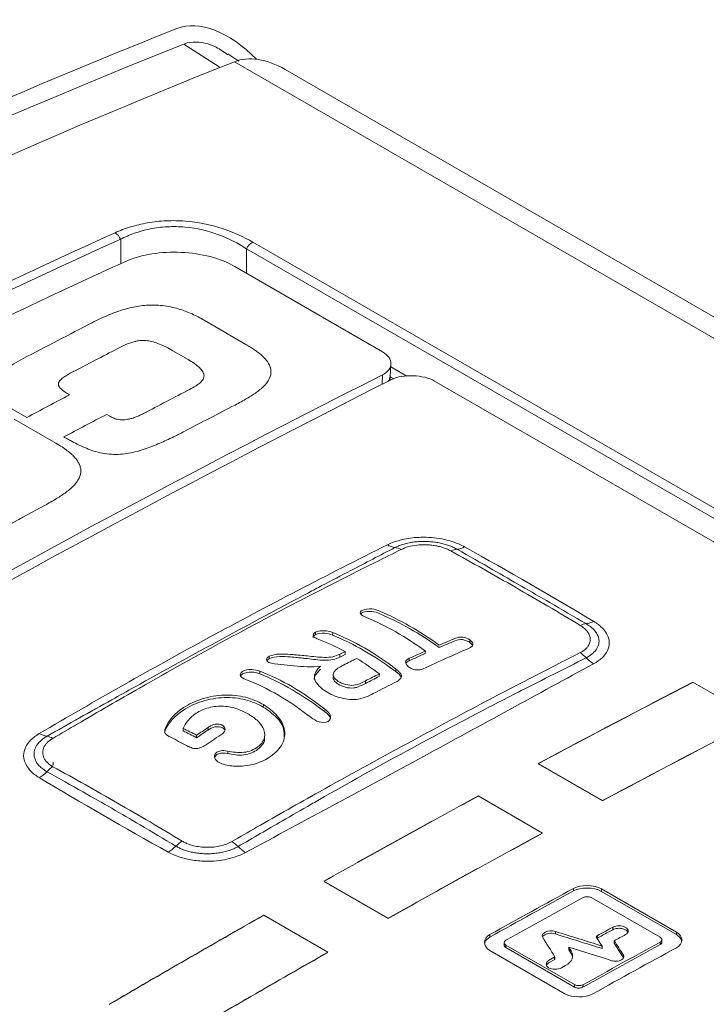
# Model space of a CAD drawing. Header units: millimetres. Extents: x 5 to 415, y 5 to 292.
# Tile 9 of 57: x 68 to 79, y 71 to 88. Entities that reach past the tile are written whole.
import ezdxf

# ---------------------------------------------------------------- set-up
doc = ezdxf.new("R2010")
doc.units = ezdxf.units.MM

msp = doc.modelspace()

# ---------------------------------------------------------------- linework, layer by layer
at = {"color": 8, "linetype": 'Continuous', "lineweight": 15}
for p, q in [((71.21, 86.717), (70.611, 87.102)), ((69.568, 83.879), (69.57, 83.476)), ((71.645, 83.317), (71.643, 83.722)), ((73.881, 81.482), (73.89, 81.639)), ((74.29, 81.62), (74.025, 81.773)), ((74.016, 81.608), (74.074, 81.575)), ((71.336, 75.426), (71.336, 75.385))]:
    msp.add_line(p, q, dxfattribs=at)
at = {"color": 7, "linetype": 'Continuous', "lineweight": 15}
for p, q in [((71.517, 86.82), (71.339, 86.939)), ((71.444, 86.811), (81.905, 80.772)), ((82.254, 80.925), (72.283, 86.681)), ((86.347, 75.403), (71.751, 83.83)), ((71.643, 83.722), (86.239, 75.296)), ((73.889, 82.021), (71.452, 83.428)), ((70.948, 82.54), (71.636, 82.143)), ((70.681, 81.892), (70.431, 82.036)), ((74.016, 81.604), (74.027, 81.817)), ((74.013, 81.548), (74.016, 81.607)), ((85.672, 75.232), (74.749, 81.537)), ((68.017, 80.935), (67.801, 81.06)), ((69.337, 80.987), (69.4, 80.951)), ((67.811, 80.907), (68.499, 80.51)), ((75.328, 77.221), (75.33, 77.263)), ((74.596, 77.037), (74.598, 77.079)), ((70.821, 75.647), (70.822, 75.688)), ((76.531, 74.073), (75.47, 74.685)), ((77.501, 73.11), (78.739, 72.395)), ((78.74, 72.437), (77.502, 73.151)), ((78.474, 72.351), (77.343, 73.004)), ((75.898, 72.264), (75.898, 72.222)), ((75.925, 72.181), (75.926, 72.223)), ((77.058, 71.569), (75.926, 72.223)), ((76.898, 71.42), (75.661, 72.135)), ((75.925, 72.181), (77.057, 71.528)), ((76.963, 72.145), (76.997, 72.134)), ((76.736, 71.986), (76.717, 72.016))]:
    msp.add_line(p, q, dxfattribs=at)
at = {"color": 144, "linetype": 'Continuous', "lineweight": 0}
for p, q in [((74.006, 81.571), (74.009, 81.606)), ((72.783, 77.348), (72.783, 77.379)), ((73.066, 77.342), (73.068, 77.384)), ((72.02, 76.95), (72.021, 76.992)), ((73.185, 76.985), (73.186, 77.026)), ((73.271, 77.028), (73.272, 77.069)), ((74.331, 76.918), (74.332, 76.96)), ((74.11, 76.74), (74.111, 76.782)), ((74.321, 76.815), (74.321, 76.817)), ((71.862, 76.705), (71.863, 76.746)), ((73.608, 76.545), (73.609, 76.587)), ((73.836, 76.66), (73.837, 76.702)), ((80.07, 75.951), (79.009, 76.563)), ((71.922, 76.154), (71.923, 76.195)), ((72.94, 76.076), (72.941, 76.118)), ((70.812, 76.051), (70.812, 76.052)), ((72.71, 75.981), (72.71, 75.982)), ((70.6, 75.76), (70.6, 75.802)), ((71.009, 75.774), (71.01, 75.816)), ((70.304, 75.77), (70.299, 75.73)), ((71.254, 75.717), (71.254, 75.717)), ((70.983, 75.533), (70.983, 75.533)), ((72.007, 75.314), (72.007, 75.315)), ((77.522, 74.608), (76.461, 75.22)), ((77.522, 74.605), (76.461, 75.217)), ((76.531, 74.073), (76.53, 74.069)), ((73.981, 72.665), (72.92, 73.277)), ((73.98, 72.661), (72.92, 73.274)), ((77.041, 73.117), (77.042, 73.158)), ((77.501, 73.11), (77.502, 73.151)), ((72.989, 72.105), (71.928, 72.717)), ((75.66, 72.354), (75.661, 72.396)), ((76.742, 72.406), (76.743, 72.448)), ((77.434, 72.337), (77.435, 72.378)), ((77.689, 72.477), (77.69, 72.518)), ((78.739, 72.395), (78.74, 72.437)), ((77.423, 72.349), (77.514, 72.206)), ((77.514, 72.165), (77.514, 72.206)), ((77.714, 72.252), (77.715, 72.293)), ((78.473, 72.23), (78.474, 72.272)), ((76.963, 72.145), (76.964, 72.186)), ((76.963, 72.145), (77.004, 72.082)), ((77.004, 72.123), (76.964, 72.186)), ((77.865, 72.016), (77.866, 72.057)), ((76.736, 71.986), (76.63, 71.928)), ((76.736, 72.027), (76.631, 71.969)), ((76.736, 71.986), (76.736, 72.027)), ((76.843, 71.846), (76.91, 71.883)), ((77.057, 71.528), (77.058, 71.569)), ((77.198, 71.527), (77.199, 71.568))]:
    msp.add_line(p, q, dxfattribs=at)
at = {"color": 7, "linetype": 'Continuous', "lineweight": 15}
for centre, radius, start, end in [((69.322, 83.762), 0.272, 25.4441, 55.2613), ((71.885, 83.587), 0.278, 119.0282, 150.8998), ((172.272, -112.426), 217.442, 116.85604, 123.13858)]:
    msp.add_arc(centre, radius, start, end, dxfattribs=at)
at = {"color": 8, "linetype": 'Continuous', "lineweight": 15}
msp.add_arc((68.373, 75.224), 0.0833, 309.1174, 13.7466, dxfattribs=at)
at = {"color": 144, "linetype": 'Continuous', "lineweight": 0}
msp.add_arc((178.796, -111.466), 209.726, 118.7558, 118.81398, dxfattribs=at)
at = {"color": 7, "linetype": 'Continuous', "lineweight": 15}
for centre, major_axis, start_param, end_param in [((71.333, 85.728), (-0.919, 1.592), 5.123782, 6.199028), ((220.18, -203.734), (-164.055, 284.137), 6.199028, 6.256909), ((72.283, 85.18), (-0.919, 1.592), 5.497828, 6.199028), ((221.13, -204.282), (-164.055, 284.137), 6.199028, 6.256918)]:
    msp.add_ellipse(centre, major_axis=major_axis, ratio=0.577335, start_param=start_param, end_param=end_param, dxfattribs=at)
at = {"color": 144, "linetype": 'Continuous', "lineweight": 0}
for points in [[(70.611, 87.102), (67.221, 85.754), (63.903, 84.241), (60.673, 82.57)], [(73.272, 77.069), (73.127, 77.148), (72.982, 77.214), (72.837, 77.27)], [(75.091, 77.248), (75.003, 77.212), (74.915, 77.174), (74.826, 77.137)], [(74.827, 77.178), (74.916, 77.216), (75.004, 77.253), (75.093, 77.29)], [(75.322, 77.127), (75.068, 77.017), (74.815, 76.904), (74.561, 76.785)], [(72.013, 76.887), (71.96, 76.911), (71.963, 76.958), (72.021, 76.991)], [(73.467, 76.956), (73.393, 76.92), (73.319, 76.883), (73.245, 76.845)], [(73.837, 76.702), (73.714, 76.794), (73.591, 76.88), (73.467, 76.956)], [(73.418, 76.513), (73.494, 76.525), (73.551, 76.557), (73.609, 76.587)], [(73.417, 76.469), (73.326, 76.459), (73.225, 76.488), (73.156, 76.532)], [(73.158, 76.578), (73.227, 76.533), (73.328, 76.504), (73.418, 76.513)], [(74.13, 76.577), (73.999, 76.512), (73.868, 76.445), (73.737, 76.376)], [(79.009, 76.563), (78.16, 76.123), (77.311, 75.676), (76.461, 75.22)], [(79.009, 76.56), (78.16, 76.12), (77.311, 75.672), (76.461, 75.217)], [(70.604, 76.103), (70.456, 76.006), (70.358, 75.891), (70.304, 75.77)], [(70.305, 75.81), (70.358, 75.932), (70.457, 76.047), (70.605, 76.144)], [(70.812, 76.051), (70.705, 75.978), (70.639, 75.891), (70.6, 75.801)], [(80.07, 75.951), (79.221, 75.511), (78.372, 75.063), (77.522, 74.608)], [(80.07, 75.948), (79.221, 75.508), (78.371, 75.06), (77.522, 74.605)], [(71.252, 75.85), (71.306, 75.818), (71.306, 75.756), (71.254, 75.717)], [(70.656, 75.517), (70.568, 75.565), (70.481, 75.61), (70.394, 75.654)], [(75.47, 74.685), (74.62, 74.223), (73.77, 73.754), (72.92, 73.277)], [(75.47, 74.682), (74.62, 74.22), (73.77, 73.751), (72.92, 73.274)], [(66.127, 62.748), (72.975, 66.768), (79.529, 70.551), (85.707, 74.052)], [(76.53, 74.069), (75.681, 73.608), (74.831, 73.138), (73.98, 72.661)], [(76.531, 74.073), (75.681, 73.611), (74.831, 73.142), (73.981, 72.665)], [(77.501, 73.11), (77.381, 73.179), (77.162, 73.183), (77.041, 73.117)], [(77.042, 73.158), (77.163, 73.224), (77.382, 73.221), (77.502, 73.151)], [(71.928, 72.717), (71.078, 72.234), (70.228, 71.743), (69.377, 71.244)], [(71.928, 72.714), (71.078, 72.23), (70.228, 71.74), (69.377, 71.241)], [(75.661, 72.135), (75.54, 72.204), (75.54, 72.328), (75.661, 72.396)], [(78.74, 72.437), (78.86, 72.367), (78.86, 72.244), (78.739, 72.178)], [(72.989, 72.105), (72.139, 71.621), (71.288, 71.131), (70.438, 70.632)], [(72.989, 72.101), (72.139, 71.618), (71.288, 71.127), (70.438, 70.629)], [(77.004, 72.123), (77.057, 72.041), (77.019, 71.944), (76.91, 71.883)], [(76.631, 71.849), (76.575, 71.881), (76.575, 71.938), (76.631, 71.969)], [(76.843, 71.846), (76.788, 71.815), (76.687, 71.816), (76.631, 71.849)]]:
    msp.add_open_spline(points, degree=3, dxfattribs=at)
for points, knots in [([(71.338, 86.923), (71.275, 86.968), (71.126, 87.075), (70.889, 87.142), (70.707, 87.137), (70.628, 87.109), (70.611, 87.102)], [0, 0, 0, 0, 0.279579, 0.648511, 0.922047, 1, 1, 1, 1]), ([(74.009, 81.606), (74.011, 81.594), (74.015, 81.569), (73.997, 81.546), (73.987, 81.535)], [0, 0, 0, 0, 0.4817543, 1, 1, 1, 1]), ([(73.615, 77.636), (73.578, 77.652), (73.542, 77.669), (73.515, 77.712), (73.525, 77.737), (73.562, 77.755)], [0, 0, 0, 0, 0.5, 0.5, 1, 1, 1, 1]), ([(73.844, 77.695), (73.805, 77.712), (73.763, 77.727), (73.659, 77.737), (73.6, 77.73), (73.56, 77.714)], [0, 0, 0, 0, 0.5, 0.5, 1, 1, 1, 1]), ([(73.562, 77.755), (73.601, 77.771), (73.66, 77.778), (73.765, 77.768), (73.806, 77.752), (73.845, 77.736)], [0, 0, 0, 0, 0.5, 0.5, 1, 1, 1, 1]), ([(73.845, 77.736), (74.009, 77.665), (74.173, 77.584), (74.501, 77.398), (74.664, 77.293), (74.827, 77.178)], [0, 0, 0, 0, 0.5, 0.5, 1, 1, 1, 1]), ([(73.56, 77.714), (73.55, 77.708), (73.536, 77.7), (73.531, 77.691), (73.53, 77.689)], [0, 0, 0, 0, 0.750779, 1, 1, 1, 1]), ([(74.826, 77.137), (74.663, 77.251), (74.5, 77.356), (74.172, 77.543), (74.007, 77.624), (73.844, 77.695)], [0, 0, 0, 0, 0.5, 0.5, 1, 1, 1, 1]), ([(72.784, 77.389), (72.824, 77.408), (72.884, 77.416), (72.988, 77.411), (73.029, 77.397), (73.068, 77.383)], [0, 0, 0, 0, 0.5, 0.5, 1, 1, 1, 1]), ([(73.066, 77.341), (73.027, 77.356), (72.986, 77.37), (72.882, 77.375), (72.823, 77.366), (72.783, 77.348)], [0, 0, 0, 0, 0.5, 0.5, 1, 1, 1, 1]), ([(72.02, 76.95), (72.009, 76.943), (71.991, 76.931), (71.985, 76.919), (71.982, 76.914)], [0, 0, 0, 0, 0.63715, 1, 1, 1, 1]), ([(72.65, 76.953), (72.623, 76.956), (72.596, 76.959), (72.569, 76.962), (72.542, 76.965), (72.515, 76.968), (72.488, 76.97), (72.448, 76.974), (72.408, 76.977), (72.369, 76.98)], [0, 0, 0, 0, 0.0000852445, 0.0000852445, 0.0000852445, 0.000170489, 0.000170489, 0.000170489, 0.0002951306, 0.0002951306, 0.0002951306, 0.0002951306]), ([(72.37, 77.022), (72.397, 77.02), (72.424, 77.018), (72.451, 77.016), (72.478, 77.014), (72.505, 77.012), (72.532, 77.009), (72.572, 77.006), (72.612, 77.002), (72.651, 76.998)], [0, 0, 0, 0, 0.0000852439, 0.0000852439, 0.0000852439, 0.0001704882, 0.0001704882, 0.0001704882, 0.0002952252, 0.0002952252, 0.0002952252, 0.0002952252]), ([(73.184, 76.978), (73.15, 76.962), (73.114, 76.946), (73.025, 76.927), (72.977, 76.925), (72.834, 76.928), (72.742, 76.942), (72.65, 76.953)], [0, 0, 0, 0, 0.25, 0.25, 0.5, 0.5, 1, 1, 1, 1]), ([(72.651, 76.998), (72.743, 76.988), (72.835, 76.975), (72.978, 76.973), (73.027, 76.975), (73.115, 76.993), (73.151, 77.009), (73.186, 77.026)], [0, 0, 0, 0, 0.5, 0.5, 0.75, 0.75, 1, 1, 1, 1]), ([(74.321, 76.816), (74.291, 76.841), (74.268, 76.87), (74.273, 76.923), (74.301, 76.943), (74.332, 76.959)], [0, 0, 0, 0, 0.5, 0.5, 1, 1, 1, 1]), ([(74.331, 76.918), (74.308, 76.906), (74.283, 76.894), (74.277, 76.875), (74.276, 76.873)], [0, 0, 0, 0, 0.914523, 1, 1, 1, 1]), ([(71.579, 76.742), (71.621, 76.763), (71.679, 76.774), (71.783, 76.772), (71.825, 76.759), (71.863, 76.745)], [0, 0, 0, 0, 0.5, 0.5, 1, 1, 1, 1]), ([(73.245, 76.845), (73.183, 76.812), (73.116, 76.778), (73.075, 76.705), (73.071, 76.678), (73.098, 76.624), (73.127, 76.6), (73.158, 76.578)], [0, 0, 0, 0, 0.5, 0.5, 0.75, 0.75, 1, 1, 1, 1]), ([(74.111, 76.781), (74.131, 76.764), (74.152, 76.747), (74.186, 76.711), (74.2, 76.691), (74.205, 76.652), (74.196, 76.633), (74.169, 76.602), (74.151, 76.588), (74.13, 76.577)], [0, 0, 0, 0, 0.25, 0.25, 0.5, 0.5, 0.75, 0.75, 1, 1, 1, 1]), ([(71.633, 76.61), (71.595, 76.625), (71.559, 76.642), (71.533, 76.689), (71.543, 76.718), (71.579, 76.741)], [0, 0, 0, 0, 0.5, 0.5, 1, 1, 1, 1]), ([(71.579, 76.7), (71.569, 76.693), (71.554, 76.683), (71.549, 76.671), (71.547, 76.666)], [0, 0, 0, 0, 0.608935, 1, 1, 1, 1]), ([(71.862, 76.703), (71.824, 76.718), (71.782, 76.731), (71.679, 76.733), (71.62, 76.722), (71.579, 76.7)], [0, 0, 0, 0, 0.5, 0.5, 1, 1, 1, 1]), ([(73.156, 76.532), (73.134, 76.548), (73.097, 76.575), (73.074, 76.62), (73.072, 76.649), (73.08, 76.662), (73.082, 76.665)], [0, 0, 0, 0, 0.4077364, 0.680419, 0.9521939, 1, 1, 1, 1]), ([(74.197, 76.642), (74.194, 76.649), (74.184, 76.678), (74.146, 76.71), (74.116, 76.734), (74.109, 76.739)], [0, 0, 0, 0, 0.191899, 0.821327, 1, 1, 1, 1]), ([(73.608, 76.543), (73.58, 76.529), (73.552, 76.514), (73.522, 76.501), (73.506, 76.494), (73.49, 76.488), (73.473, 76.482), (73.455, 76.476), (73.436, 76.472), (73.417, 76.469)], [0, 0, 0, 0, 0.0001185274, 0.0001185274, 0.0001185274, 0.0001810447, 0.0001810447, 0.0001810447, 0.0002450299, 0.0002450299, 0.0002450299, 0.0002450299]), ([(71.922, 76.154), (71.832, 76.205), (71.735, 76.245), (71.519, 76.301), (71.4, 76.314), (71.216, 76.308), (71.154, 76.301), (71.032, 76.28), (70.97, 76.265), (70.798, 76.21), (70.695, 76.159), (70.604, 76.103)], [0, 0, 0, 0, 0.25, 0.25, 0.5, 0.5, 0.625, 0.625, 0.75, 0.75, 1, 1, 1, 1]), ([(70.605, 76.144), (70.695, 76.2), (70.797, 76.25), (71.028, 76.324), (71.155, 76.346), (71.4, 76.355), (71.519, 76.342), (71.736, 76.287), (71.833, 76.246), (71.923, 76.195)], [0, 0, 0, 0, 0.25, 0.25, 0.5, 0.5, 0.75, 0.75, 1, 1, 1, 1]), ([(72.94, 76.116), (72.977, 76.087), (73.013, 76.055), (73.039, 75.981), (73.03, 75.941), (72.994, 75.917)], [0, 0, 0, 0, 0.5, 0.5, 1, 1, 1, 1]), ([(71.808, 75.479), (71.864, 75.518), (71.909, 75.563), (71.954, 75.666), (71.951, 75.722), (71.914, 75.827), (71.879, 75.875), (71.791, 75.962), (71.738, 76), (71.681, 76.034)], [0, 0, 0, 0, 0.25, 0.25, 0.5, 0.5, 0.75, 0.75, 1, 1, 1, 1]), ([(72.993, 75.917), (72.953, 75.896), (72.893, 75.895), (72.79, 75.924), (72.748, 75.953), (72.71, 75.981)], [0, 0, 0, 0, 0.5, 0.5, 1, 1, 1, 1]), ([(73.028, 75.962), (73.027, 75.965), (73.027, 75.982), (72.999, 76.024), (72.963, 76.055), (72.939, 76.074)], [0, 0, 0, 0, 0.080532, 0.417787, 1, 1, 1, 1]), ([(70.394, 75.654), (70.357, 75.672), (70.318, 75.692), (70.287, 75.747), (70.295, 75.78), (70.305, 75.81)], [0, 0, 0, 0, 0.5, 0.5, 1, 1, 1, 1]), ([(71.252, 75.808), (71.217, 75.826), (71.169, 75.834), (71.079, 75.819), (71.043, 75.796), (71.009, 75.774)], [0, 0, 0, 0, 0.5, 0.5, 1, 1, 1, 1]), ([(71.01, 75.815), (71.028, 75.827), (71.046, 75.839), (71.066, 75.848), (71.079, 75.855), (71.093, 75.86), (71.108, 75.864), (71.121, 75.868), (71.134, 75.87), (71.148, 75.87), (71.164, 75.871), (71.181, 75.87), (71.196, 75.868), (71.212, 75.865), (71.227, 75.861), (71.24, 75.855), (71.244, 75.854), (71.248, 75.852), (71.252, 75.85)], [0, 0, 0, 0, 0.0000744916, 0.0000744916, 0.0000744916, 0.0001220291, 0.0001220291, 0.0001220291, 0.0001624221, 0.0001624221, 0.0001624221, 0.000212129, 0.000212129, 0.000212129, 0.0002626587, 0.0002626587, 0.0002626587, 0.0002784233, 0.0002784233, 0.0002784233, 0.0002784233]), ([(71.289, 75.762), (71.289, 75.764), (71.287, 75.778), (71.273, 75.794), (71.256, 75.805), (71.252, 75.808)], [0, 0, 0, 0, 0.123414, 0.755007, 1, 1, 1, 1]), ([(71.941, 75.648), (71.943, 75.638), (71.949, 75.592), (71.904, 75.515), (71.838, 75.463), (71.807, 75.438)], [0, 0, 0, 0, 0.126003, 0.584533, 1, 1, 1, 1]), ([(70.983, 75.533), (70.96, 75.518), (70.936, 75.504), (70.881, 75.48), (70.851, 75.47), (70.786, 75.466), (70.756, 75.474), (70.703, 75.493), (70.679, 75.505), (70.656, 75.517)], [0, 0, 0, 0, 0.25, 0.25, 0.5, 0.5, 0.75, 0.75, 1, 1, 1, 1]), ([(71.296, 75.433), (71.385, 75.418), (71.475, 75.397), (71.659, 75.408), (71.742, 75.437), (71.808, 75.479)], [0, 0, 0, 0, 0.5, 0.5, 1, 1, 1, 1]), ([(71.169, 75.251), (71.139, 75.273), (71.122, 75.3), (71.114, 75.357), (71.125, 75.386), (71.155, 75.408)], [0, 0, 0, 0, 0.5, 0.5, 1, 1, 1, 1]), ([(71.154, 75.367), (71.146, 75.36), (71.129, 75.346), (71.124, 75.329), (71.121, 75.321)], [0, 0, 0, 0, 0.51022, 1, 1, 1, 1]), ([(71.295, 75.391), (71.275, 75.393), (71.254, 75.393), (71.234, 75.391), (71.216, 75.389), (71.198, 75.385), (71.182, 75.379), (71.172, 75.376), (71.162, 75.372), (71.154, 75.367)], [0.0000000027, 0.0000000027, 0.0000000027, 0.0000000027, 0.0000607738, 0.0000607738, 0.0000607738, 0.0001158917, 0.0001158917, 0.0001158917, 0.0001491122, 0.0001491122, 0.0001491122, 0.0001491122]), ([(71.155, 75.408), (71.167, 75.416), (71.182, 75.421), (71.197, 75.426), (71.213, 75.43), (71.23, 75.433), (71.246, 75.434), (71.263, 75.435), (71.28, 75.435), (71.296, 75.433)], [0, 0, 0, 0, 0.0000494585, 0.0000494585, 0.0000494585, 0.0000997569, 0.0000997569, 0.0000997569, 0.0001491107, 0.0001491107, 0.0001491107, 0.0001491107]), ([(72.007, 75.314), (71.895, 75.246), (71.758, 75.197), (71.53, 75.172), (71.451, 75.173), (71.3, 75.196), (71.227, 75.217), (71.169, 75.251)], [0, 0, 0, 0, 0.5, 0.5, 0.75, 0.75, 1, 1, 1, 1]), ([(71.807, 75.438), (71.741, 75.396), (71.657, 75.366), (71.474, 75.356), (71.384, 75.376), (71.295, 75.391)], [0, 0, 0, 0, 0.5, 0.5, 1, 1, 1, 1]), ([(77.201, 73.007), (77.207, 73.01), (77.214, 73.013), (77.222, 73.015), (77.23, 73.017), (77.24, 73.019), (77.25, 73.02), (77.261, 73.021), (77.272, 73.021), (77.284, 73.021), (77.296, 73.02), (77.308, 73.018), (77.319, 73.014), (77.328, 73.012), (77.336, 73.008), (77.343, 73.004)], [0, 0, 0, 0, 0.0000252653, 0.0000252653, 0.0000252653, 0.0000551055, 0.0000551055, 0.0000551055, 0.0000891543, 0.0000891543, 0.0000891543, 0.0001265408, 0.0001265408, 0.0001265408, 0.0001553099, 0.0001553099, 0.0001553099, 0.0001553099]), ([(77.69, 72.518), (77.717, 72.533), (77.757, 72.541), (77.835, 72.54), (77.874, 72.531), (77.929, 72.499), (77.945, 72.477), (77.944, 72.433), (77.93, 72.411), (77.902, 72.396)], [0, 0, 0, 0, 0.25, 0.25, 0.5, 0.5, 0.75, 0.75, 1, 1, 1, 1]), ([(76.743, 72.448), (76.69, 72.464), (76.621, 72.46), (76.534, 72.416), (76.512, 72.379), (76.533, 72.347)], [0, 0, 0, 0, 0.5, 0.5, 1, 1, 1, 1]), ([(76.53, 72.353), (76.53, 72.353), (76.532, 72.363), (76.551, 72.381), (76.586, 72.404), (76.634, 72.416), (76.684, 72.418), (76.72, 72.413), (76.738, 72.407), (76.742, 72.406)], [0, 0, 0, 0, 0.00965, 0.196016, 0.402554, 0.600112, 0.771221, 0.955463, 1, 1, 1, 1]), ([(77.435, 72.378), (77.431, 72.376), (77.428, 72.374), (77.426, 72.371), (77.423, 72.368), (77.422, 72.365), (77.421, 72.362), (77.42, 72.359), (77.421, 72.355), (77.422, 72.352), (77.422, 72.351), (77.423, 72.35), (77.423, 72.349)], [0, 0, 0, 0, 0.00001661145, 0.00001661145, 0.00001661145, 0.00003314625, 0.00003314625, 0.00003314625, 0.0000508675, 0.0000508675, 0.0000508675, 0.00005632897, 0.00005632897, 0.00005632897, 0.00005632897]), ([(77.938, 72.433), (77.934, 72.442), (77.925, 72.459), (77.892, 72.48), (77.849, 72.495), (77.799, 72.501), (77.748, 72.497), (77.71, 72.488), (77.693, 72.479), (77.689, 72.477)], [0, 0, 0, 0, 0.146667, 0.299321, 0.458864, 0.612637, 0.77234, 0.94447, 1, 1, 1, 1]), ([(78.824, 72.276), (78.825, 72.282), (78.827, 72.31), (78.798, 72.354), (78.756, 72.383), (78.739, 72.395)], [0, 0, 0, 0, 0.13227, 0.653211, 1, 1, 1, 1]), ([(75.66, 72.354), (75.641, 72.341), (75.601, 72.313), (75.576, 72.276), (75.576, 72.256), (75.576, 72.254)], [0, 0, 0, 0, 0.474497, 0.947338, 1, 1, 1, 1]), ([(78.494, 72.29), (78.496, 72.287), (78.502, 72.279), (78.502, 72.263), (78.494, 72.244), (78.479, 72.235), (78.473, 72.23)], [0, 0, 0, 0, 0.123026, 0.419649, 0.745271, 1, 1, 1, 1]), ([(78.474, 72.272), (78.48, 72.275), (78.485, 72.279), (78.489, 72.283), (78.494, 72.288), (78.498, 72.293), (78.5, 72.299), (78.502, 72.305), (78.502, 72.311), (78.501, 72.318), (78.5, 72.325), (78.496, 72.332), (78.491, 72.338), (78.487, 72.343), (78.481, 72.347), (78.474, 72.351)], [0, 0, 0, 0, 0.000025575, 0.000025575, 0.000025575, 0.0000554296, 0.0000554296, 0.0000554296, 0.0000895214, 0.0000895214, 0.0000895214, 0.0001269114, 0.0001269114, 0.0001269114, 0.0001552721, 0.0001552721, 0.0001552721, 0.0001552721]), ([(77.022, 72.038), (77.022, 72.04), (77.022, 72.055), (77.013, 72.069), (77.004, 72.082)], [0, 0, 0, 0, 0.089173, 1, 1, 1, 1]), ([(77.866, 72.057), (77.87, 72.05), (77.873, 72.043), (77.873, 72.035), (77.873, 72.028), (77.871, 72.02), (77.868, 72.013), (77.864, 72.005), (77.857, 71.997), (77.849, 71.989), (77.839, 71.981), (77.828, 71.974), (77.814, 71.969), (77.801, 71.963), (77.786, 71.959), (77.77, 71.957), (77.756, 71.955), (77.742, 71.955), (77.728, 71.956), (77.712, 71.956), (77.697, 71.958), (77.683, 71.962), (77.68, 71.963), (77.676, 71.964), (77.673, 71.965)], [0, 0, 0, 0, 0.0000389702, 0.0000389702, 0.0000389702, 0.0000789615, 0.0000789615, 0.0000789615, 0.0001250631, 0.0001250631, 0.0001250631, 0.0001763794, 0.0001763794, 0.0001763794, 0.0002256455, 0.0002256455, 0.0002256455, 0.0002680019, 0.0002680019, 0.0002680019, 0.0003136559, 0.0003136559, 0.0003136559, 0.0003248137, 0.0003248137, 0.0003248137, 0.0003248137]), ([(76.63, 71.928), (76.621, 71.921), (76.604, 71.91), (76.597, 71.895), (76.594, 71.889)], [0, 0, 0, 0, 0.559389, 1, 1, 1, 1]), ([(77.199, 71.568), (77.193, 71.565), (77.186, 71.562), (77.179, 71.559), (77.17, 71.557), (77.16, 71.555), (77.151, 71.554), (77.14, 71.553), (77.128, 71.553), (77.117, 71.553), (77.104, 71.554), (77.092, 71.556), (77.081, 71.56), (77.072, 71.562), (77.064, 71.565), (77.058, 71.569)], [0, 0, 0, 0, 0.0000252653, 0.0000252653, 0.0000252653, 0.0000551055, 0.0000551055, 0.0000551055, 0.0000891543, 0.0000891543, 0.0000891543, 0.0001265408, 0.0001265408, 0.0001265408, 0.0001553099, 0.0001553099, 0.0001553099, 0.0001553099]), ([(77.057, 71.528), (77.063, 71.525), (77.07, 71.522), (77.078, 71.519), (77.086, 71.516), (77.096, 71.514), (77.106, 71.513), (77.117, 71.512), (77.128, 71.511), (77.139, 71.512), (77.152, 71.513), (77.164, 71.514), (77.175, 71.517), (77.184, 71.52), (77.191, 71.523), (77.198, 71.527)], [0, 0, 0, 0, 0.0000255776, 0.0000255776, 0.0000255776, 0.000055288, 0.000055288, 0.000055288, 0.0000892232, 0.0000892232, 0.0000892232, 0.000126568, 0.000126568, 0.000126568, 0.0001552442, 0.0001552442, 0.0001552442, 0.0001552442])]:
    msp.add_open_spline(points, degree=3, knots=knots, dxfattribs=at)
at = {"color": 7, "linetype": 'Continuous', "lineweight": 15}
for points, knots in [([(71.751, 83.83), (71.599, 83.917), (71.43, 83.995), (71.054, 84.117), (70.846, 84.161), (70.53, 84.186), (70.422, 84.188), (70.213, 84.178), (70.111, 84.167), (69.914, 84.132), (69.819, 84.109), (69.64, 84.054), (69.557, 84.022), (69.477, 83.986)], [0, 0, 0, 0, 0.25, 0.25, 0.5, 0.5, 0.625, 0.625, 0.75, 0.75, 0.875, 0.875, 1, 1, 1, 1]), ([(69.568, 83.879), (69.639, 83.916), (69.715, 83.949), (69.877, 84.006), (69.964, 84.031), (70.145, 84.067), (70.238, 84.079), (70.432, 84.09), (70.532, 84.088), (70.824, 84.062), (71.014, 84.016), (71.355, 83.89), (71.507, 83.81), (71.643, 83.722)], [0, 0, 0, 0, 0.125, 0.125, 0.25, 0.25, 0.375, 0.375, 0.5, 0.5, 0.75, 0.75, 1, 1, 1, 1]), ([(71.452, 83.428), (71.335, 83.495), (71.198, 83.551), (70.895, 83.631), (70.731, 83.654), (70.24, 83.677), (69.909, 83.63), (69.663, 83.518)], [0, 0, 0, 0, 0.25, 0.25, 0.5, 0.5, 1, 1, 1, 1]), ([(69.099, 82.501), (69.144, 82.524), (69.232, 82.569), (69.369, 82.629), (69.536, 82.694), (69.738, 82.755), (69.952, 82.789), (70.126, 82.794), (70.306, 82.781), (70.478, 82.745), (70.635, 82.692), (70.744, 82.646), (70.85, 82.595), (70.915, 82.558), (70.948, 82.54)], [0, 0, 0, 0, 0.088728, 0.172051, 0.250221, 0.382836, 0.500049, 0.562561, 0.625079, 0.749808, 0.80926, 0.87488, 0.935962, 1, 1, 1, 1]), ([(70.431, 82.036), (70.393, 82.058), (70.322, 82.097), (70.213, 82.147), (70.111, 82.183), (70.018, 82.204), (69.936, 82.209), (69.865, 82.203), (69.797, 82.189), (69.726, 82.168), (69.646, 82.138), (69.593, 82.111), (69.565, 82.098)], [0, 0, 0, 0, 0.155735, 0.28555, 0.403998, 0.499739, 0.570756, 0.642763, 0.709876, 0.785809, 0.885899, 1, 1, 1, 1]), ([(71.636, 82.143), (71.66, 82.128), (71.709, 82.1), (71.777, 82.055), (71.881, 81.978), (71.991, 81.874), (72.056, 81.735), (72.045, 81.601), (71.96, 81.47), (71.817, 81.353), (71.648, 81.243), (71.523, 81.176), (71.456, 81.141)], [0, 0, 0, 0, 0.048912, 0.096555, 0.143072, 0.285765, 0.392823, 0.499788, 0.624657, 0.749692, 0.866682, 1, 1, 1, 1]), ([(73.89, 81.639), (73.982, 81.686), (74.028, 81.755), (74.027, 81.895), (73.982, 81.967), (73.889, 82.021)], [0, 0, 0, 0, 0.5, 0.5, 1, 1, 1, 1]), ([(67.801, 81.06), (67.769, 81.079), (67.71, 81.115), (67.635, 81.168), (67.577, 81.217), (67.51, 81.286), (67.46, 81.384), (67.472, 81.507), (67.548, 81.623), (67.662, 81.727), (67.803, 81.823), (67.907, 81.88), (67.959, 81.908)], [0, 0, 0, 0, 0.076738, 0.143007, 0.20058, 0.250295, 0.375006, 0.499722, 0.617047, 0.74975, 0.874844, 1, 1, 1, 1]), ([(70.706, 81.398), (70.739, 81.416), (70.8, 81.449), (70.877, 81.505), (70.934, 81.567), (70.952, 81.64), (70.914, 81.711), (70.854, 81.775), (70.775, 81.836), (70.714, 81.872), (70.681, 81.892)], [0, 0, 0, 0, 0.136015, 0.250095, 0.375129, 0.499924, 0.624873, 0.749882, 0.86333, 1, 1, 1, 1]), ([(68.817, 81.708), (68.79, 81.694), (68.738, 81.667), (68.664, 81.624), (68.596, 81.579), (68.543, 81.526), (68.535, 81.463), (68.582, 81.405), (68.648, 81.355), (68.699, 81.324), (68.724, 81.309)], [0, 0, 0, 0, 0.1294213, 0.2499997, 0.3749997, 0.5000003, 0.6250018, 0.7499993, 0.875, 1, 1, 1, 1]), ([(74.749, 81.537), (74.657, 81.591), (74.525, 81.62), (74.266, 81.63), (74.135, 81.61), (74.042, 81.564)], [0, 0, 0, 0, 0.5, 0.5, 1, 1, 1, 1]), ([(69.4, 80.951), (69.41, 80.945), (69.428, 80.935), (69.471, 80.916), (69.524, 80.902), (69.603, 80.893), (69.68, 80.901), (69.758, 80.921), (69.823, 80.944), (69.885, 80.971), (69.923, 80.99), (69.942, 81)], [0, 0, 0, 0, 0.062161, 0.12479, 0.251102, 0.334276, 0.500657, 0.615013, 0.750363, 0.871314, 1, 1, 1, 1]), ([(70.625, 80.709), (70.593, 80.692), (70.523, 80.655), (70.377, 80.584), (70.186, 80.496), (69.983, 80.417), (69.809, 80.366), (69.625, 80.328), (69.372, 80.316), (69.134, 80.373), (68.969, 80.439), (68.851, 80.494), (68.755, 80.545), (68.682, 80.584), (68.646, 80.605), (68.63, 80.614)], [0, 0, 0, 0, 0.056519, 0.125227, 0.250429, 0.375593, 0.441603, 0.500791, 0.623839, 0.749551, 0.808876, 0.874775, 0.937387, 0.970775, 1, 1, 1, 1]), ([(68.499, 80.51), (68.533, 80.489), (68.6, 80.45), (68.687, 80.389), (68.761, 80.327), (68.82, 80.267), (68.864, 80.206), (68.895, 80.146), (68.91, 80.086), (68.912, 80.026), (68.897, 79.963), (68.864, 79.896), (68.795, 79.804), (68.675, 79.703), (68.505, 79.589), (68.379, 79.519), (68.312, 79.481)], [0, 0, 0, 0, 0.068062, 0.13172, 0.191385, 0.247555, 0.300825, 0.351894, 0.401553, 0.45066, 0.500102, 0.560933, 0.625091, 0.749988, 0.866312, 1, 1, 1, 1]), ([(73.971, 78.833), (74.112, 78.904), (74.334, 78.956), (74.686, 78.959), (74.882, 78.933), (75.094, 78.871), (75.188, 78.829), (75.245, 78.798)], [0, 0, 0, 0, 0.416957, 0.500301, 0.750214, 0.833485, 1, 1, 1, 1]), ([(75.123, 78.758), (75.104, 78.769), (75.064, 78.79), (74.998, 78.817), (74.926, 78.841), (74.848, 78.861), (74.766, 78.876), (74.68, 78.885), (74.593, 78.89), (74.504, 78.888), (74.415, 78.881), (74.328, 78.867), (74.243, 78.846), (74.164, 78.82), (74.117, 78.798), (74.093, 78.787)], [0, 0, 0, 0, 0.069464, 0.140558, 0.213003, 0.286482, 0.360893, 0.436337, 0.512907, 0.590701, 0.669839, 0.750469, 0.832683, 0.916059, 1, 1, 1, 1]), ([(68.225, 75.716), (69.15, 76.258), (71.041, 77.332), (72.981, 78.338), (73.971, 78.833)], [0, 0, 0, 0, 0.492754, 1, 1, 1, 1]), ([(74.093, 78.787), (73.851, 78.661), (73.45, 78.452), (72.975, 78.203), (72.269, 77.83), (71.238, 77.28), (70.156, 76.683), (69.191, 76.145), (68.709, 75.873), (68.352, 75.672)], [0, 0, 0, 0, 0.12791, 0.211255, 0.250003, 0.5, 0.749997, 0.815023, 1, 1, 1, 1]), ([(74.2, 78.756), (74.064, 78.689), (73.583, 78.45), (72.62, 77.962), (71.311, 77.275), (70.015, 76.548), (69.062, 75.996), (68.584, 75.715), (68.449, 75.636)], [0, 0, 0, 0, 0.070852, 0.250002, 0.5, 0.749998, 0.92915, 1, 1, 1, 1]), ([(75.017, 78.732), (74.998, 78.741), (74.961, 78.761), (74.899, 78.785), (74.833, 78.804), (74.762, 78.819), (74.686, 78.829), (74.583, 78.835), (74.456, 78.831), (74.313, 78.806), (74.238, 78.773), (74.2, 78.756)], [0, 0, 0, 0, 0.0844859, 0.1665272, 0.2476256, 0.3293307, 0.4131555, 0.5005012, 0.6716569, 0.8340554, 1, 1, 1, 1]), ([(77.153, 77.502), (76.799, 77.714), (76.443, 77.924), (75.726, 78.337), (75.371, 78.535), (75.017, 78.732)], [0, 0, 0, 0, 0.5, 0.5, 1, 1, 1, 1]), ([(77.249, 77.531), (77.05, 77.646), (76.693, 77.854), (76.181, 78.15), (75.671, 78.444), (75.319, 78.646), (75.123, 78.758)], [0, 0, 0, 0, 0.278828, 0.5, 0.721063, 1, 1, 1, 1]), ([(74.598, 77.078), (74.435, 77.195), (74.271, 77.301), (73.944, 77.487), (73.78, 77.566), (73.615, 77.636)], [0, 0, 0, 0, 0.5, 0.5, 1, 1, 1, 1]), ([(77.376, 77.567), (77.43, 77.535), (77.547, 77.444), (77.623, 77.318), (77.638, 77.189), (77.612, 77.083), (77.523, 76.965), (77.429, 76.898), (77.374, 76.869)], [0, 0, 0, 0, 0.166516, 0.416376, 0.499699, 0.666406, 0.833183, 1, 1, 1, 1]), ([(77.154, 77.052), (77.171, 77.061), (77.204, 77.079), (77.245, 77.112), (77.283, 77.155), (77.312, 77.207), (77.322, 77.269), (77.312, 77.332), (77.279, 77.393), (77.228, 77.451), (77.178, 77.485), (77.153, 77.502)], [0, 0, 0, 0, 0.082442, 0.165316, 0.250186, 0.375147, 0.500122, 0.625055, 0.750057, 0.876275, 1, 1, 1, 1]), ([(77.249, 76.965), (77.268, 76.975), (77.306, 76.996), (77.354, 77.033), (77.396, 77.073), (77.429, 77.118), (77.452, 77.166), (77.463, 77.217), (77.463, 77.27), (77.449, 77.324), (77.421, 77.379), (77.378, 77.433), (77.322, 77.484), (77.274, 77.515), (77.249, 77.531)], [0, 0, 0, 0, 0.071296, 0.145296, 0.221623, 0.299847, 0.379877, 0.461841, 0.545861, 0.632073, 0.720634, 0.811734, 0.905088, 1, 1, 1, 1]), ([(72.837, 77.27), (72.8, 77.285), (72.763, 77.301), (72.736, 77.344), (72.747, 77.37), (72.784, 77.389)], [0, 0, 0, 0, 0.5, 0.5, 1, 1, 1, 1]), ([(72.783, 77.348), (72.773, 77.342), (72.754, 77.329), (72.743, 77.312), (72.745, 77.304), (72.745, 77.302)], [0, 0, 0, 0, 0.452318, 0.893261, 1, 1, 1, 1]), ([(73.068, 77.383), (73.242, 77.313), (73.417, 77.23), (73.764, 77.03), (73.938, 76.912), (74.111, 76.781)], [0, 0, 0, 0, 0.5, 0.5, 1, 1, 1, 1]), ([(75.328, 77.221), (75.312, 77.231), (75.293, 77.241), (75.253, 77.257), (75.23, 77.264), (75.164, 77.271), (75.124, 77.261), (75.091, 77.248)], [0, 0, 0, 0, 0.25, 0.25, 0.5, 0.5, 1, 1, 1, 1]), ([(75.093, 77.29), (75.125, 77.303), (75.164, 77.313), (75.254, 77.303), (75.296, 77.284), (75.33, 77.262)], [0, 0, 0, 0, 0.5, 0.5, 1, 1, 1, 1]), ([(75.33, 77.262), (75.344, 77.252), (75.356, 77.241), (75.365, 77.229), (75.372, 77.22), (75.377, 77.21), (75.38, 77.2), (75.382, 77.193), (75.382, 77.185), (75.38, 77.177), (75.377, 77.169), (75.371, 77.161), (75.363, 77.153), (75.352, 77.143), (75.337, 77.135), (75.322, 77.127)], [0, 0, 0, 0, 0.0000614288, 0.0000614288, 0.0000614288, 0.0001103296, 0.0001103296, 0.0001103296, 0.000150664, 0.000150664, 0.000150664, 0.0001998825, 0.0001998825, 0.0001998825, 0.0002698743, 0.0002698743, 0.0002698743, 0.0002698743]), ([(75.367, 77.179), (75.363, 77.185), (75.355, 77.2), (75.338, 77.213), (75.328, 77.221)], [0, 0, 0, 0, 0.390357, 1, 1, 1, 1]), ([(71.402, 73.931), (71.538, 74.01), (72.02, 74.288), (72.985, 74.834), (74.295, 75.553), (75.59, 76.247), (76.542, 76.742), (77.019, 76.983), (77.154, 77.052)], [0, 0, 0, 0, 0.070767, 0.250002, 0.5, 0.749998, 0.929238, 1, 1, 1, 1]), ([(71.508, 73.85), (71.75, 73.992), (72.152, 74.226), (72.627, 74.499), (73.335, 74.904), (74.366, 75.475), (75.448, 76.05), (76.411, 76.543), (76.893, 76.785), (77.249, 76.965)], [0, 0, 0, 0, 0.127888, 0.211233, 0.250003, 0.5, 0.749997, 0.815014, 1, 1, 1, 1]), ([(72.369, 76.98), (72.31, 76.984), (72.253, 76.989), (72.133, 76.984), (72.066, 76.974), (72.02, 76.95)], [0, 0, 0, 0, 0.5, 0.5, 1, 1, 1, 1]), ([(72.021, 76.991), (72.067, 77.015), (72.133, 77.025), (72.253, 77.03), (72.311, 77.026), (72.37, 77.022)], [0, 0, 0, 0, 0.5, 0.5, 1, 1, 1, 1]), ([(77.374, 76.869), (76.45, 76.365), (74.561, 75.331), (72.62, 74.287), (71.629, 73.751)], [0, 0, 0, 0, 0.492754, 1, 1, 1, 1]), ([(72.867, 76.827), (72.72, 76.811), (72.569, 76.82), (72.352, 76.84), (72.281, 76.848), (72.142, 76.863), (72.071, 76.87), (72.013, 76.887)], [0, 0, 0, 0, 0.5, 0.5, 0.75, 0.75, 1, 1, 1, 1]), ([(72.931, 76.426), (72.887, 76.457), (72.85, 76.49), (72.791, 76.559), (72.771, 76.595), (72.76, 76.667), (72.77, 76.702), (72.808, 76.768), (72.836, 76.799), (72.867, 76.827)], [0, 0, 0, 0, 0.25, 0.25, 0.5, 0.5, 0.75, 0.75, 1, 1, 1, 1]), ([(72.866, 76.78), (72.843, 76.755), (72.796, 76.706), (72.759, 76.647), (72.765, 76.614), (72.766, 76.61)], [0, 0, 0, 0, 0.4701981, 0.9428803, 1, 1, 1, 1]), ([(74.561, 76.785), (74.527, 76.771), (74.486, 76.764), (74.419, 76.77), (74.396, 76.775), (74.355, 76.792), (74.337, 76.804), (74.321, 76.816)], [0, 0, 0, 0, 0.5, 0.5, 0.75, 0.75, 1, 1, 1, 1]), ([(72.71, 75.981), (72.531, 76.119), (72.352, 76.243), (71.993, 76.453), (71.813, 76.538), (71.633, 76.61)], [0, 0, 0, 0, 0.5, 0.5, 1, 1, 1, 1]), ([(71.863, 76.745), (72.044, 76.675), (72.224, 76.59), (72.583, 76.38), (72.762, 76.255), (72.94, 76.116)], [0, 0, 0, 0, 0.5, 0.5, 1, 1, 1, 1]), ([(73.452, 76.279), (73.361, 76.271), (73.263, 76.285), (73.082, 76.34), (72.999, 76.38), (72.931, 76.426)], [0, 0, 0, 0, 0.5, 0.5, 1, 1, 1, 1]), ([(71.681, 76.034), (71.622, 76.068), (71.56, 76.098), (71.422, 76.145), (71.348, 76.161), (71.186, 76.17), (71.101, 76.163), (70.942, 76.122), (70.872, 76.089), (70.812, 76.051)], [0, 0, 0, 0, 0.25, 0.25, 0.5, 0.5, 0.75, 0.75, 1, 1, 1, 1]), ([(72.267, 75.663), (72.267, 75.705), (72.267, 75.82), (72.141, 76), (71.997, 76.101), (71.922, 76.154)], [0, 0, 0, 0, 0.219875, 0.593774, 1, 1, 1, 1]), ([(71.923, 76.195), (72.011, 76.142), (72.09, 76.08), (72.215, 75.936), (72.26, 75.853), (72.286, 75.681), (72.267, 75.594), (72.172, 75.44), (72.095, 75.373), (72.007, 75.314)], [0, 0, 0, 0, 0.25, 0.25, 0.5, 0.5, 0.75, 0.75, 1, 1, 1, 1]), ([(68.223, 74.988), (68.169, 75.02), (68.052, 75.112), (67.976, 75.242), (67.961, 75.376), (67.987, 75.488), (68.076, 75.613), (68.171, 75.684), (68.225, 75.716)], [0, 0, 0, 0, 0.166516, 0.416376, 0.499699, 0.666406, 0.833183, 1, 1, 1, 1]), ([(68.352, 75.672), (68.333, 75.66), (68.295, 75.637), (68.247, 75.598), (68.205, 75.554), (68.172, 75.507), (68.149, 75.456), (68.137, 75.403), (68.138, 75.348), (68.152, 75.292), (68.179, 75.236), (68.222, 75.182), (68.278, 75.13), (68.327, 75.1), (68.351, 75.084)], [0, 0, 0, 0, 0.071287, 0.145279, 0.2216, 0.29982, 0.379847, 0.46181, 0.545831, 0.632046, 0.720612, 0.811717, 0.905078, 1, 1, 1, 1]), ([(68.449, 75.636), (68.431, 75.625), (68.397, 75.604), (68.355, 75.568), (68.323, 75.53), (68.3, 75.489), (68.286, 75.446), (68.28, 75.387), (68.295, 75.314), (68.351, 75.232), (68.416, 75.19), (68.449, 75.168)], [0, 0, 0, 0, 0.084339, 0.166274, 0.247327, 0.329067, 0.413018, 0.500588, 0.671419, 0.833829, 1, 1, 1, 1]), ([(68.449, 75.168), (68.804, 74.972), (69.158, 74.774), (69.874, 74.361), (70.231, 74.151), (70.585, 73.938)], [0, 0, 0, 0, 0.5, 0.5, 1, 1, 1, 1]), ([(68.351, 75.084), (68.551, 74.974), (68.908, 74.775), (69.42, 74.482), (69.93, 74.184), (70.282, 73.974), (70.478, 73.857)], [0, 0, 0, 0, 0.2788523, 0.5, 0.7210531, 1, 1, 1, 1]), ([(70.478, 73.857), (70.497, 73.846), (70.536, 73.825), (70.602, 73.797), (70.675, 73.773), (70.752, 73.754), (70.834, 73.74), (70.92, 73.732), (71.008, 73.729), (71.096, 73.733), (71.185, 73.743), (71.273, 73.76), (71.357, 73.783), (71.437, 73.813), (71.484, 73.838), (71.508, 73.85)], [0, 0, 0, 0, 0.069371, 0.140387, 0.212771, 0.286205, 0.360586, 0.436015, 0.512583, 0.590392, 0.669558, 0.750233, 0.83251, 0.915966, 1, 1, 1, 1]), ([(70.585, 73.938), (70.603, 73.928), (70.64, 73.908), (70.703, 73.883), (70.783, 73.86), (70.88, 73.843), (70.993, 73.835), (71.106, 73.84), (71.216, 73.858), (71.318, 73.887), (71.374, 73.916), (71.402, 73.931)], [0, 0, 0, 0, 0.0824819, 0.1653617, 0.2501795, 0.3751927, 0.5001153, 0.6250661, 0.7500535, 0.8763763, 1, 1, 1, 1]), ([(71.629, 73.751), (71.572, 73.721), (71.413, 73.655), (71.187, 73.612), (70.952, 73.604), (70.756, 73.62), (70.537, 73.672), (70.41, 73.726), (70.354, 73.757)], [0, 0, 0, 0, 0.166817, 0.416957, 0.500301, 0.666928, 0.833485, 1, 1, 1, 1]), ([(75.926, 72.303), (75.92, 72.299), (75.915, 72.295), (75.911, 72.291), (75.906, 72.286), (75.903, 72.281), (75.901, 72.275), (75.898, 72.269), (75.898, 72.263), (75.899, 72.256), (75.9, 72.249), (75.904, 72.242), (75.909, 72.236), (75.914, 72.231), (75.919, 72.226), (75.926, 72.223)], [0, 0, 0, 0, 0.000025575, 0.000025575, 0.000025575, 0.0000554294, 0.0000554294, 0.0000554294, 0.0000895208, 0.0000895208, 0.0000895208, 0.0001269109, 0.0001269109, 0.0001269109, 0.0001552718, 0.0001552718, 0.0001552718, 0.0001552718]), ([(75.925, 72.181), (75.92, 72.185), (75.908, 72.193), (75.899, 72.208), (75.899, 72.218), (75.899, 72.222)], [0, 0, 0, 0, 0.322829, 0.701673, 1, 1, 1, 1])]:
    msp.add_open_spline(points, degree=3, knots=knots, dxfattribs=at)
for points in [[(69.477, 83.986), (65.946, 82.391), (62.493, 80.62), (59.128, 78.677)], [(59.226, 78.575), (62.588, 80.516), (66.039, 82.285), (69.568, 83.879)], [(69.663, 83.518), (62.814, 80.403), (56.262, 76.621), (50.083, 72.215)], [(67.959, 81.908), (68.339, 82.107), (68.719, 82.305), (69.099, 82.501)], [(69.565, 82.098), (69.316, 81.968), (69.066, 81.839), (68.817, 81.708)], [(53.273, 69.738), (60.136, 74.202), (67.027, 78.179), (73.89, 81.639)], [(68.724, 81.309), (68.489, 81.185), (68.253, 81.06), (68.017, 80.935)], [(69.942, 81), (70.197, 81.133), (70.452, 81.266), (70.706, 81.398)], [(71.456, 81.141), (71.179, 80.998), (70.902, 80.854), (70.625, 80.709)], [(68.63, 80.614), (68.866, 80.739), (69.101, 80.864), (69.337, 80.987)], [(68.312, 79.481), (67.932, 79.276), (67.552, 79.07), (67.172, 78.862)], [(74.093, 78.787), (74.054, 78.793), (74.012, 78.809), (73.971, 78.833)], [(74.093, 78.787), (74.128, 78.783), (74.164, 78.773), (74.2, 78.756)], [(75.123, 78.758), (75.089, 78.757), (75.053, 78.749), (75.017, 78.734)], [(75.123, 78.758), (75.161, 78.762), (75.203, 78.775), (75.245, 78.798)], [(75.245, 78.798), (75.969, 78.395), (76.68, 77.985), (77.376, 77.567)], [(77.249, 77.531), (77.289, 77.533), (77.332, 77.546), (77.376, 77.567)], [(77.249, 77.531), (77.219, 77.528), (77.186, 77.518), (77.153, 77.501)], [(74.109, 76.739), (73.765, 76.996), (73.414, 77.199), (73.066, 77.341)], [(74.332, 76.959), (74.421, 76.999), (74.509, 77.039), (74.598, 77.078)], [(73.271, 77.021), (73.242, 77.007), (73.213, 76.993), (73.184, 76.978)], [(73.186, 77.026), (73.215, 77.04), (73.243, 77.054), (73.272, 77.069)], [(74.596, 77.037), (74.508, 76.998), (74.419, 76.958), (74.331, 76.918)], [(77.249, 76.965), (77.219, 76.999), (77.187, 77.028), (77.154, 77.052)], [(77.249, 76.965), (77.289, 76.925), (77.331, 76.892), (77.374, 76.869)], [(72.939, 76.074), (72.584, 76.346), (72.221, 76.559), (71.862, 76.703)], [(73.836, 76.659), (73.76, 76.621), (73.684, 76.582), (73.608, 76.543)], [(73.609, 76.587), (73.685, 76.626), (73.761, 76.665), (73.837, 76.702)], [(73.737, 76.376), (73.653, 76.333), (73.564, 76.29), (73.452, 76.279)], [(70.6, 75.801), (70.674, 75.765), (70.748, 75.728), (70.822, 75.688)], [(71.009, 75.774), (70.947, 75.732), (70.884, 75.689), (70.821, 75.647)], [(70.822, 75.688), (70.885, 75.731), (70.947, 75.773), (71.01, 75.815)], [(68.225, 75.716), (68.268, 75.692), (68.311, 75.677), (68.352, 75.672)], [(68.449, 75.636), (68.415, 75.654), (68.383, 75.666), (68.352, 75.672)], [(70.821, 75.647), (70.748, 75.686), (70.674, 75.724), (70.6, 75.76)], [(71.254, 75.717), (71.163, 75.656), (71.073, 75.595), (70.983, 75.533)], [(68.449, 75.171), (68.416, 75.148), (68.383, 75.118), (68.351, 75.084)], [(68.223, 74.988), (68.266, 75.012), (68.31, 75.045), (68.351, 75.084)], [(70.354, 73.757), (69.63, 74.159), (68.919, 74.57), (68.223, 74.988)], [(66.116, 62.946), (72.973, 66.971), (79.531, 70.757), (85.718, 74.262)], [(86.373, 74.178), (83.199, 72.379), (79.926, 70.507), (76.564, 68.566)], [(76.662, 68.555), (80.027, 70.497), (83.302, 72.371), (86.478, 74.171)], [(66.127, 62.749), (72.989, 66.776), (79.516, 70.544), (85.707, 74.052)], [(70.354, 73.757), (70.396, 73.782), (70.438, 73.816), (70.478, 73.857)], [(70.585, 73.938), (70.548, 73.916), (70.512, 73.889), (70.478, 73.857)], [(71.402, 73.931), (71.438, 73.909), (71.474, 73.882), (71.508, 73.85)], [(71.629, 73.751), (71.587, 73.776), (71.546, 73.81), (71.508, 73.85)], [(85.73, 73.889), (82.638, 72.135), (79.452, 70.312), (76.182, 68.424)], [(76.28, 68.413), (79.553, 70.302), (82.741, 72.127), (85.835, 73.882)], [(75.66, 72.354), (76.121, 72.611), (76.581, 72.865), (77.041, 73.117)], [(77.042, 73.158), (76.582, 72.906), (76.121, 72.652), (75.661, 72.396)], [(77.201, 73.007), (76.776, 72.774), (76.351, 72.539), (75.926, 72.303)], [(76.742, 72.406), (76.999, 72.326), (77.256, 72.246), (77.514, 72.165)], [(77.514, 72.206), (77.257, 72.287), (77, 72.367), (76.743, 72.448)], [(77.434, 72.337), (77.519, 72.384), (77.604, 72.43), (77.689, 72.477)], [(77.69, 72.518), (77.605, 72.472), (77.52, 72.425), (77.435, 72.378)], [(76.533, 72.347), (76.601, 72.241), (76.669, 72.134), (76.736, 72.027)], [(77.198, 71.527), (77.623, 71.763), (78.048, 71.998), (78.473, 72.23)], [(78.474, 72.272), (78.049, 72.039), (77.624, 71.804), (77.199, 71.568)], [(77.714, 72.252), (77.764, 72.173), (77.815, 72.094), (77.865, 72.016)], [(77.866, 72.057), (77.815, 72.136), (77.765, 72.214), (77.715, 72.293)], [(77.673, 71.965), (77.437, 72.039), (77.2, 72.112), (76.964, 72.186)], [(78.739, 72.178), (78.279, 71.926), (77.819, 71.672), (77.358, 71.416)], [(77.358, 71.416), (77.237, 71.349), (77.019, 71.351), (76.898, 71.42)]]:
    msp.add_open_spline(points, degree=3, dxfattribs=at)

doc.saveas('drawing.dxf')
